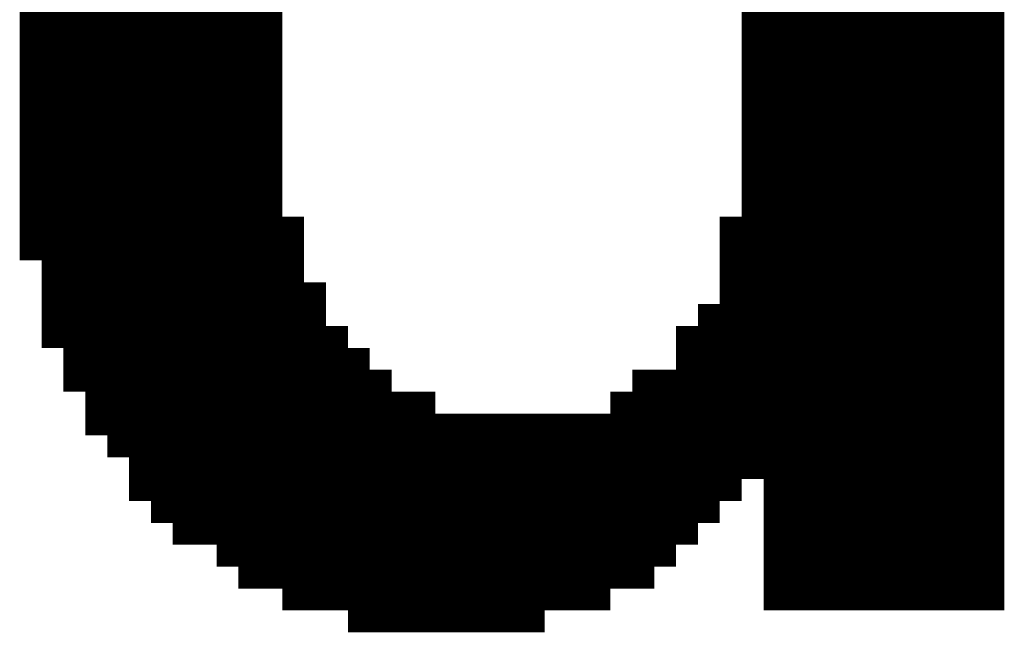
# Model space of a CAD drawing. Extents: x 63 to 129, y -4 to 99.
# Tile 22 of 69: x 80.468 to 81.611, y 3.569 to 4.28. Entities that reach past the tile are written whole.
import ezdxf

# ---------------------------------------------------------------- set-up
doc = ezdxf.new("R2010")
doc.units = 0
doc.layers.get('0').update_dxf_attribs({"linetype": 'CONTINUOUS'})
doc.layers.add('2D_LINE_29', color=112, linetype='CONTINUOUS')

# ---------------------------------------------------------------- blocks, each defined once
blk = doc.blocks.new('SMOOTH_0$0254')
at = {"const_width": 0.0127}
blk.add_lwpolyline([(-0.00635, 0, 1), (0.00635, 0, 1)], format="xyb", close=True, dxfattribs=at)
blk = doc.blocks.new('DRAWING_274')
at = {"layer": '2D_LINE_29', "const_width": 0.0254}
for points in [[(-6.731, -1.651), (-6.731, -1.6764), (-6.731, -1.7018), (-6.731, -1.7272), (-6.731, -1.7526), (-6.731, -1.778), (-6.731, -1.8034), (-6.731, -1.8288), (-6.731, -1.8542), (-6.731, -1.8796), (-6.731, -1.905), (-6.731, -1.9304), (-6.731, -1.9558), (-6.731, -1.9812), (-6.731, -2.0066), (-6.731, -2.032), (-6.731, -2.0574), (-6.731, -2.0828), (-6.731, -2.1082), (-6.731, -2.1336), (-6.731, -2.159), (-6.731, -2.1844), (-6.731, -2.2098), (-6.731, -2.2352), (-6.731, -2.2606), (-6.731, -2.286), (-6.731, -2.3114), (-6.731, -2.3368), (-6.7564, -2.3368), (-6.7818, -2.3368), (-6.8072, -2.3368), (-6.8326, -2.3368), (-6.858, -2.3368), (-6.8834, -2.3368), (-6.9088, -2.3368), (-6.9342, -2.3368), (-6.9596, -2.3368), (-6.985, -2.3368), (-6.985, -2.3114), (-6.985, -2.286), (-6.985, -2.2606), (-6.985, -2.2352), (-6.985, -2.2098), (-6.985, -2.1844), (-6.985, -2.159), (-6.985, -2.1336), (-6.985, -2.1082), (-6.985, -2.0828), (-6.985, -2.0574), (-6.985, -2.032), (-6.985, -2.0066), (-6.985, -1.9812), (-6.985, -1.9558), (-6.985, -1.9304), (-6.985, -1.905), (-6.985, -1.8796), (-6.985, -1.8542), (-6.985, -1.8288), (-6.985, -1.8034), (-6.985, -1.778), (-6.985, -1.7526), (-6.985, -1.7272), (-6.985, -1.7018), (-6.985, -1.6764), (-6.985, -1.651)], [(-6.7056, -1.651), (-6.7056, -1.6764), (-6.7056, -1.7018), (-6.7056, -1.7272), (-6.7056, -1.7526), (-6.7056, -1.778), (-6.7056, -1.8034), (-6.7056, -1.8288), (-6.7056, -1.8542), (-6.7056, -1.8796), (-6.7056, -1.905), (-6.7056, -1.9304), (-6.7056, -1.9558), (-6.7056, -1.9812), (-6.7056, -2.0066), (-6.7056, -2.032), (-6.7056, -2.0574), (-6.7056, -2.0828), (-6.7056, -2.1082), (-6.7056, -2.1336), (-6.7056, -2.159), (-6.7056, -2.1844)], [(-6.9596, -2.3368), (-6.9596, -2.3114), (-6.9596, -2.286), (-6.9596, -2.2606), (-6.9596, -2.2352), (-6.9596, -2.2098), (-6.9596, -2.1844), (-6.9596, -2.159), (-6.9596, -2.1336), (-6.9596, -2.1082), (-6.9596, -2.0828), (-6.9596, -2.0574), (-6.9596, -2.032), (-6.9596, -2.0066), (-6.9596, -1.9812), (-6.9596, -1.9558), (-6.9596, -1.9304), (-6.9596, -1.905), (-6.9596, -1.8796), (-6.9596, -1.8542), (-6.9596, -1.8288), (-6.9596, -1.8034), (-6.9596, -1.778), (-6.9596, -1.7526), (-6.9596, -1.7272), (-6.9596, -1.7018), (-6.9596, -1.6764), (-6.9596, -1.651)], [(-6.9342, -2.3368), (-6.9342, -2.3114), (-6.9342, -2.286), (-6.9342, -2.2606), (-6.9342, -2.2352), (-6.9342, -2.2098), (-6.9342, -2.1844), (-6.9342, -2.159), (-6.9342, -2.1336), (-6.9342, -2.1082), (-6.9342, -2.0828), (-6.9342, -2.0574), (-6.9342, -2.032), (-6.9342, -2.0066), (-6.9342, -1.9812), (-6.9342, -1.9558), (-6.9342, -1.9304), (-6.9342, -1.905), (-6.9342, -1.8796), (-6.9342, -1.8542), (-6.9342, -1.8288), (-6.9342, -1.8034), (-6.9342, -1.778), (-6.9342, -1.7526), (-6.9342, -1.7272), (-6.9342, -1.7018), (-6.9342, -1.6764), (-6.9342, -1.651)], [(-6.9088, -2.3368), (-6.9088, -2.3114), (-6.9088, -2.286), (-6.9088, -2.2606), (-6.9088, -2.2352), (-6.9088, -2.2098), (-6.9088, -2.1844), (-6.9088, -2.159), (-6.9088, -2.1336), (-6.9088, -2.1082), (-6.9088, -2.0828), (-6.9088, -2.0574), (-6.9088, -2.032), (-6.9088, -2.0066), (-6.9088, -1.9812), (-6.9088, -1.9558), (-6.9088, -1.9304), (-6.9088, -1.905), (-6.9088, -1.8796), (-6.9088, -1.8542), (-6.9088, -1.8288), (-6.9088, -1.8034), (-6.9088, -1.778), (-6.9088, -1.7526), (-6.9088, -1.7272), (-6.9088, -1.7018), (-6.9088, -1.6764), (-6.9088, -1.651)], [(-6.8834, -2.3368), (-6.8834, -2.3114), (-6.8834, -2.286), (-6.8834, -2.2606), (-6.8834, -2.2352), (-6.8834, -2.2098), (-6.8834, -2.1844), (-6.8834, -2.159), (-6.8834, -2.1336), (-6.8834, -2.1082), (-6.8834, -2.0828), (-6.8834, -2.0574), (-6.8834, -2.032), (-6.8834, -2.0066), (-6.8834, -1.9812), (-6.8834, -1.9558), (-6.8834, -1.9304), (-6.8834, -1.905), (-6.8834, -1.8796), (-6.8834, -1.8542), (-6.8834, -1.8288), (-6.8834, -1.8034), (-6.8834, -1.778), (-6.8834, -1.7526), (-6.8834, -1.7272), (-6.8834, -1.7018), (-6.8834, -1.6764), (-6.8834, -1.651)], [(-6.858, -2.3368), (-6.858, -2.3114), (-6.858, -2.286), (-6.858, -2.2606), (-6.858, -2.2352), (-6.858, -2.2098), (-6.858, -2.1844), (-6.858, -2.159), (-6.858, -2.1336), (-6.858, -2.1082), (-6.858, -2.0828), (-6.858, -2.0574), (-6.858, -2.032), (-6.858, -2.0066), (-6.858, -1.9812), (-6.858, -1.9558), (-6.858, -1.9304), (-6.858, -1.905), (-6.858, -1.8796), (-6.858, -1.8542), (-6.858, -1.8288), (-6.858, -1.8034), (-6.858, -1.778), (-6.858, -1.7526), (-6.858, -1.7272), (-6.858, -1.7018), (-6.858, -1.6764), (-6.858, -1.651)], [(-6.8326, -2.3368), (-6.8326, -2.3114), (-6.8326, -2.286), (-6.8326, -2.2606), (-6.8326, -2.2352), (-6.8326, -2.2098), (-6.8326, -2.1844), (-6.8326, -2.159), (-6.8326, -2.1336), (-6.8326, -2.1082), (-6.8326, -2.0828), (-6.8326, -2.0574), (-6.8326, -2.032), (-6.8326, -2.0066), (-6.8326, -1.9812), (-6.8326, -1.9558), (-6.8326, -1.9304), (-6.8326, -1.905), (-6.8326, -1.8796), (-6.8326, -1.8542), (-6.8326, -1.8288), (-6.8326, -1.8034), (-6.8326, -1.778), (-6.8326, -1.7526), (-6.8326, -1.7272), (-6.8326, -1.7018), (-6.8326, -1.6764), (-6.8326, -1.651)], [(-6.8072, -2.3368), (-6.8072, -2.3114), (-6.8072, -2.286), (-6.8072, -2.2606), (-6.8072, -2.2352), (-6.8072, -2.2098), (-6.8072, -2.1844), (-6.8072, -2.159), (-6.8072, -2.1336), (-6.8072, -2.1082), (-6.8072, -2.0828), (-6.8072, -2.0574), (-6.8072, -2.032), (-6.8072, -2.0066), (-6.8072, -1.9812), (-6.8072, -1.9558), (-6.8072, -1.9304), (-6.8072, -1.905), (-6.8072, -1.8796), (-6.8072, -1.8542), (-6.8072, -1.8288), (-6.8072, -1.8034), (-6.8072, -1.778), (-6.8072, -1.7526), (-6.8072, -1.7272), (-6.8072, -1.7018), (-6.8072, -1.6764), (-6.8072, -1.651)], [(-6.7818, -2.3368), (-6.7818, -2.3114), (-6.7818, -2.286), (-6.7818, -2.2606), (-6.7818, -2.2352), (-6.7818, -2.2098), (-6.7818, -2.1844), (-6.7818, -2.159), (-6.7818, -2.1336), (-6.7818, -2.1082), (-6.7818, -2.0828), (-6.7818, -2.0574), (-6.7818, -2.032), (-6.7818, -2.0066), (-6.7818, -1.9812), (-6.7818, -1.9558), (-6.7818, -1.9304), (-6.7818, -1.905), (-6.7818, -1.8796), (-6.7818, -1.8542), (-6.7818, -1.8288), (-6.7818, -1.8034), (-6.7818, -1.778), (-6.7818, -1.7526), (-6.7818, -1.7272), (-6.7818, -1.7018), (-6.7818, -1.6764), (-6.7818, -1.651)], [(-6.7564, -2.3368), (-6.7564, -2.3114), (-6.7564, -2.286), (-6.7564, -2.2606), (-6.7564, -2.2352), (-6.7564, -2.2098), (-6.7564, -2.1844), (-6.7564, -2.159), (-6.7564, -2.1336), (-6.7564, -2.1082), (-6.7564, -2.0828), (-6.7564, -2.0574), (-6.7564, -2.032), (-6.7564, -2.0066), (-6.7564, -1.9812), (-6.7564, -1.9558), (-6.7564, -1.9304), (-6.7564, -1.905), (-6.7564, -1.8796), (-6.7564, -1.8542), (-6.7564, -1.8288), (-6.7564, -1.8034), (-6.7564, -1.778), (-6.7564, -1.7526), (-6.7564, -1.7272), (-6.7564, -1.7018), (-6.7564, -1.6764), (-6.7564, -1.651)], [(-5.8674, -1.651), (-5.8674, -1.6764), (-5.8674, -1.7018), (-5.8674, -1.7272), (-5.8674, -1.7526), (-5.8674, -1.778), (-5.8674, -1.8034), (-5.8674, -1.8288), (-5.8674, -1.8542), (-5.8674, -1.8796), (-5.8674, -1.905), (-5.8674, -1.9304), (-5.8928, -1.9304), (-5.8928, -1.9558), (-5.8928, -1.9812), (-5.8928, -2.0066), (-5.8928, -2.032), (-5.9182, -2.032), (-5.9436, -2.032), (-5.969, -2.032), (-5.9944, -2.032), (-6.0198, -2.032), (-6.0452, -2.032), (-6.0706, -2.032), (-6.096, -2.032), (-6.1214, -2.032), (-6.1468, -2.032), (-6.1722, -2.032), (-6.1722, -2.0574), (-6.1976, -2.0574), (-6.223, -2.0574), (-6.223, -2.0828), (-6.2484, -2.0828), (-6.2484, -2.1082), (-6.2738, -2.1082), (-6.2738, -2.1336), (-6.2992, -2.1336), (-6.3246, -2.1336), (-6.5532, -2.1336), (-6.5786, -2.1336), (-6.5786, -2.1082), (-6.604, -2.1082), (-6.6294, -2.1082), (-6.6294, -2.0828), (-6.6548, -2.0828), (-6.6802, -2.0828), (-6.6802, -2.0574), (-6.7056, -2.0574), (-6.731, -2.0574), (-6.7564, -2.0574), (-6.7818, -2.0574), (-6.8072, -2.0574), (-6.8326, -2.0574), (-6.858, -2.0574), (-6.8834, -2.0574), (-6.9088, -2.0574), (-6.9342, -2.0574), (-6.9596, -2.0574), (-6.985, -2.0574)], [(-5.9182, -1.651), (-5.9182, -1.6764), (-5.9182, -1.7018), (-5.9182, -1.7272), (-5.9182, -1.7526), (-5.9182, -1.778), (-5.9182, -1.8034), (-5.9182, -1.8288), (-5.9182, -1.8542), (-5.9182, -1.8796), (-5.9182, -1.905), (-5.9182, -1.9304), (-5.9182, -1.9558), (-5.9182, -1.9812), (-5.9182, -2.0066), (-5.9182, -2.032), (-5.9182, -2.0574), (-5.9182, -2.0828), (-5.9436, -2.0828), (-5.969, -2.0828), (-5.9944, -2.0828), (-6.0198, -2.0828), (-6.0452, -2.0828), (-6.0706, -2.0828), (-6.096, -2.0828), (-6.1214, -2.0828), (-6.1468, -2.0828), (-6.1722, -2.0828), (-6.1722, -2.1082), (-6.1976, -2.1082), (-6.223, -2.1082), (-6.223, -2.1336), (-6.2484, -2.1336), (-6.2484, -2.159), (-6.2738, -2.159), (-6.2738, -2.1844), (-6.2992, -2.1844), (-6.3246, -2.1844), (-6.35, -2.1844), (-6.3754, -2.1844), (-6.4008, -2.1844), (-6.4262, -2.1844), (-6.4516, -2.1844), (-6.477, -2.1844), (-6.5024, -2.1844), (-6.5278, -2.1844), (-6.5532, -2.1844), (-6.5786, -2.1844), (-6.5786, -2.159), (-6.604, -2.159), (-6.6294, -2.159), (-6.6294, -2.1336), (-6.6548, -2.1336), (-6.6802, -2.1336), (-6.6802, -2.1082), (-6.7056, -2.1082), (-6.731, -2.1082), (-6.7564, -2.1082), (-6.7818, -2.1082), (-6.8072, -2.1082), (-6.8326, -2.1082), (-6.858, -2.1082), (-6.8834, -2.1082), (-6.9088, -2.1082), (-6.9342, -2.1082), (-6.9596, -2.1082), (-6.985, -2.1082)], [(-5.9436, -1.651), (-5.9436, -1.6764), (-5.9436, -1.7018), (-5.9436, -1.7272), (-5.9436, -1.7526), (-5.9436, -1.778), (-5.9436, -1.8034), (-5.9436, -1.8288), (-5.9436, -1.8542), (-5.9436, -1.8796), (-5.9436, -1.905), (-5.9436, -1.9304), (-5.9436, -1.9558), (-5.9436, -1.9812), (-5.9436, -2.0066), (-5.9436, -2.032), (-5.9436, -2.0574), (-5.9436, -2.0828), (-5.9436, -2.1082), (-5.9436, -2.1336), (-5.969, -2.1336), (-5.969, -2.159), (-5.9944, -2.159), (-6.0198, -2.159), (-6.0452, -2.159), (-6.0706, -2.159), (-6.096, -2.159), (-6.1214, -2.159), (-6.1468, -2.159), (-6.1722, -2.159), (-6.1722, -2.1844), (-6.1976, -2.1844), (-6.223, -2.1844), (-6.223, -2.2098), (-6.2484, -2.2098), (-6.2484, -2.2352), (-6.2738, -2.2352), (-6.2738, -2.2606), (-6.2992, -2.2606), (-6.3246, -2.2606), (-6.35, -2.2606), (-6.3754, -2.2606), (-6.4008, -2.2606), (-6.4262, -2.2606), (-6.4516, -2.2606), (-6.477, -2.2606), (-6.5024, -2.2606), (-6.5278, -2.2606), (-6.5532, -2.2606), (-6.5786, -2.2606), (-6.5786, -2.2352), (-6.604, -2.2352), (-6.6294, -2.2352), (-6.6548, -2.2352), (-6.6548, -2.2098), (-6.6802, -2.2098), (-6.6802, -2.1844), (-6.7056, -2.1844), (-6.731, -2.1844), (-6.7564, -2.1844), (-6.7818, -2.1844), (-6.8072, -2.1844), (-6.8326, -2.1844), (-6.858, -2.1844), (-6.8834, -2.1844), (-6.9088, -2.1844), (-6.9342, -2.1844), (-6.9596, -2.1844), (-6.985, -2.1844)], [(-6.2738, -2.3622), (-6.2484, -2.3622), (-6.2484, -2.3368), (-6.2484, -2.3114), (-6.223, -2.3114), (-6.223, -2.286), (-6.1976, -2.286), (-6.1722, -2.286), (-6.1722, -2.2606), (-6.1468, -2.2606), (-6.1214, -2.2606), (-6.096, -2.2606), (-6.096, -2.2352), (-6.096, -2.2098), (-6.096, -2.1844), (-6.096, -2.159), (-6.096, -2.1336), (-6.096, -2.1082), (-6.096, -2.0828), (-6.096, -2.0574), (-6.096, -2.032), (-6.096, -2.0066), (-6.096, -1.9812), (-6.096, -1.9558), (-6.096, -1.9304), (-6.096, -1.905), (-6.096, -1.8796), (-6.096, -1.8542), (-6.096, -1.8288), (-6.096, -1.8034), (-6.096, -1.778), (-6.096, -1.7526), (-6.096, -1.7272), (-6.096, -1.7018), (-6.096, -1.6764), (-6.096, -1.651)], [(-6.223, -2.3368), (-6.1976, -2.3368), (-6.1722, -2.3368), (-6.1722, -2.3114), (-6.1722, -2.286), (-6.1468, -2.286), (-6.1214, -2.286), (-6.1214, -2.2606), (-6.1214, -2.2352), (-6.1214, -2.2098), (-6.1214, -2.1844), (-6.1214, -2.159), (-6.1214, -2.1336), (-6.1214, -2.1082), (-6.1214, -2.0828), (-6.1214, -2.0574), (-6.1214, -2.032), (-6.1214, -2.0066), (-6.1214, -1.9812), (-6.1214, -1.9558), (-6.1214, -1.9304), (-6.1214, -1.905), (-6.1214, -1.8796), (-6.1214, -1.8542), (-6.1214, -1.8288), (-6.1214, -1.8034), (-6.1214, -1.778), (-6.1214, -1.7526), (-6.1214, -1.7272), (-6.1214, -1.7018), (-6.1214, -1.6764), (-6.1214, -1.651)], [(-5.969, -1.651), (-5.969, -1.6764), (-5.969, -1.7018), (-5.969, -1.7272), (-5.969, -1.7526), (-5.969, -1.778), (-5.969, -1.8034), (-5.969, -1.8288), (-5.969, -1.8542), (-5.969, -1.8796), (-5.969, -1.905), (-5.969, -1.9304), (-5.969, -1.9558), (-5.969, -1.9812), (-5.969, -2.0066), (-5.969, -2.032), (-5.969, -2.0574), (-5.969, -2.0828), (-5.969, -2.1082), (-5.969, -2.1336), (-5.9944, -2.1336), (-6.0198, -2.1336), (-6.0452, -2.1336), (-6.0706, -2.1336), (-6.096, -2.1336), (-6.1214, -2.1336), (-6.1468, -2.1336), (-6.1722, -2.1336), (-6.1722, -2.159), (-6.1976, -2.159), (-6.223, -2.159), (-6.223, -2.1844), (-6.2484, -2.1844), (-6.2484, -2.2098), (-6.2738, -2.2098), (-6.2738, -2.2352), (-6.2992, -2.2352), (-6.3246, -2.2352), (-6.35, -2.2352), (-6.3754, -2.2352), (-6.4008, -2.2352), (-6.4262, -2.2352), (-6.4516, -2.2352), (-6.477, -2.2352), (-6.5024, -2.2352), (-6.5278, -2.2352), (-6.5532, -2.2352), (-6.5786, -2.2352), (-6.5786, -2.2098), (-6.604, -2.2098), (-6.6294, -2.2098), (-6.6294, -2.1844), (-6.6548, -2.1844), (-6.6802, -2.1844), (-6.6802, -2.159), (-6.7056, -2.159), (-6.731, -2.159), (-6.7564, -2.159), (-6.7818, -2.159), (-6.8072, -2.159), (-6.8326, -2.159), (-6.858, -2.159), (-6.8834, -2.159), (-6.9088, -2.159), (-6.9342, -2.159), (-6.9596, -2.159), (-6.985, -2.159)], [(-6.1468, -2.3114), (-6.1468, -2.286), (-6.1468, -2.2606), (-6.1468, -2.2352), (-6.1468, -2.2098), (-6.1468, -2.1844), (-6.1468, -2.159), (-6.1468, -2.1336), (-6.1468, -2.1082), (-6.1468, -2.0828), (-6.1468, -2.0574), (-6.1468, -2.032), (-6.1468, -2.0066), (-6.1468, -1.9812), (-6.1468, -1.9558), (-6.1468, -1.9304), (-6.1468, -1.905), (-6.1468, -1.8796), (-6.1468, -1.8542), (-6.1468, -1.8288), (-6.1468, -1.8034), (-6.1468, -1.778), (-6.1468, -1.7526), (-6.1468, -1.7272), (-6.1468, -1.7018), (-6.1468, -1.6764), (-6.1468, -1.651)], [(-5.9944, -1.651), (-5.9944, -1.6764), (-5.9944, -1.7018), (-5.9944, -1.7272), (-5.9944, -1.7526), (-5.9944, -1.778), (-5.9944, -1.8034), (-5.9944, -1.8288), (-5.9944, -1.8542), (-5.9944, -1.8796), (-5.9944, -1.905), (-5.9944, -1.9304), (-5.9944, -1.9558), (-5.9944, -1.9812), (-5.9944, -2.0066), (-5.9944, -2.032), (-5.9944, -2.0574), (-5.9944, -2.0828), (-5.9944, -2.1082), (-5.9944, -2.1336), (-5.9944, -2.159), (-5.9944, -2.1844), (-5.9944, -2.2098), (-6.0198, -2.2098), (-6.0198, -2.2352), (-6.0452, -2.2352), (-6.0452, -2.2606), (-6.0706, -2.2606), (-6.096, -2.2606), (-6.096, -2.286), (-6.1214, -2.286), (-6.1214, -2.3114), (-6.1468, -2.3114), (-6.1722, -2.3114), (-6.1976, -2.3114), (-6.223, -2.3114), (-6.223, -2.3368), (-6.2484, -2.3368), (-6.2738, -2.3368), (-6.2738, -2.3622), (-6.2992, -2.3622), (-6.3246, -2.3622), (-6.35, -2.3622), (-6.3754, -2.3622), (-6.4008, -2.3622), (-6.4262, -2.3622), (-6.4516, -2.3622), (-6.4516, -2.3368), (-6.4516, -2.3114), (-6.4516, -2.286), (-6.4516, -2.2606), (-6.4516, -2.2352), (-6.4516, -2.2098), (-6.4516, -2.1844), (-6.4516, -2.159), (-6.4516, -2.1336)], [(-6.0198, -1.651), (-6.0198, -1.6764), (-6.0198, -1.7018), (-6.0198, -1.7272), (-6.0198, -1.7526), (-6.0198, -1.778), (-6.0198, -1.8034), (-6.0198, -1.8288), (-6.0198, -1.8542), (-6.0198, -1.8796), (-6.0198, -1.905), (-6.0198, -1.9304), (-6.0198, -1.9558), (-6.0198, -1.9812), (-6.0198, -2.0066), (-6.0198, -2.032), (-6.0198, -2.0574), (-6.0198, -2.0828), (-6.0198, -2.1082), (-6.0198, -2.1336), (-6.0198, -2.159), (-6.0198, -2.1844), (-6.0198, -2.2098), (-6.0452, -2.2098), (-6.0706, -2.2098), (-6.096, -2.2098), (-6.1214, -2.2098), (-6.1468, -2.2098), (-6.1722, -2.2098), (-6.1722, -2.2352), (-6.1976, -2.2352), (-6.223, -2.2352), (-6.223, -2.2606), (-6.2484, -2.2606), (-6.2484, -2.286), (-6.2738, -2.286), (-6.2738, -2.3114), (-6.2992, -2.3114), (-6.3246, -2.3114), (-6.35, -2.3114), (-6.3754, -2.3114), (-6.4008, -2.3114), (-6.4262, -2.3114), (-6.4516, -2.3114), (-6.477, -2.3114), (-6.5024, -2.3114), (-6.5278, -2.3114), (-6.5532, -2.3114), (-6.5786, -2.3114), (-6.5786, -2.286), (-6.604, -2.286), (-6.604, -2.2606), (-6.6294, -2.2606), (-6.6294, -2.2352), (-6.6294, -2.2098), (-6.6548, -2.2098), (-6.6548, -2.1844), (-6.6548, -2.159), (-6.6548, -2.1336), (-6.6548, -2.1082), (-6.6548, -2.0828), (-6.6548, -2.0574), (-6.6548, -2.032), (-6.6548, -2.0066), (-6.6802, -2.0066), (-6.6802, -1.9812), (-6.6802, -1.9558), (-6.6802, -1.9304), (-6.6802, -1.905), (-6.7056, -1.905), (-6.731, -1.905), (-6.7564, -1.905), (-6.7818, -1.905), (-6.8072, -1.905), (-6.8326, -1.905), (-6.858, -1.905), (-6.8834, -1.905), (-6.9088, -1.905), (-6.9342, -1.905), (-6.9596, -1.905), (-6.985, -1.905)], [(-6.0452, -1.651), (-6.0452, -1.6764), (-6.0452, -1.7018), (-6.0452, -1.7272), (-6.0452, -1.7526), (-6.0452, -1.778), (-6.0452, -1.8034), (-6.0452, -1.8288), (-6.0452, -1.8542), (-6.0452, -1.8796), (-6.0452, -1.905), (-6.0452, -1.9304), (-6.0452, -1.9558), (-6.0452, -1.9812), (-6.0452, -2.0066), (-6.0452, -2.032), (-6.0452, -2.0574), (-6.0452, -2.0828), (-6.0452, -2.1082), (-6.0452, -2.1336), (-6.0452, -2.159), (-6.0452, -2.1844), (-6.0452, -2.2098), (-6.0452, -2.2352), (-6.0706, -2.2352), (-6.096, -2.2352), (-6.1214, -2.2352), (-6.1468, -2.2352), (-6.1722, -2.2352), (-6.1722, -2.2606), (-6.1976, -2.2606), (-6.223, -2.2606), (-6.223, -2.286), (-6.2484, -2.286), (-6.2484, -2.3114), (-6.2738, -2.3114), (-6.2738, -2.3368), (-6.2992, -2.3368), (-6.3246, -2.3368), (-6.35, -2.3368), (-6.3754, -2.3368), (-6.4008, -2.3368), (-6.4262, -2.3368), (-6.4516, -2.3368), (-6.477, -2.3368), (-6.5024, -2.3368), (-6.5278, -2.3368), (-6.5278, -2.3114), (-6.5278, -2.286), (-6.5278, -2.2606), (-6.5278, -2.2352), (-6.5278, -2.2098), (-6.5278, -2.1844), (-6.5278, -2.159), (-6.5278, -2.1336)], [(-6.0706, -2.2606), (-6.0706, -2.2352), (-6.0706, -2.2098), (-6.0706, -2.1844), (-6.0706, -2.159), (-6.0706, -2.1336), (-6.0706, -2.1082), (-6.0706, -2.0828), (-6.0706, -2.0574), (-6.0706, -2.032), (-6.0706, -2.0066), (-6.0706, -1.9812), (-6.0706, -1.9558), (-6.0706, -1.9304), (-6.0706, -1.905), (-6.0706, -1.8796), (-6.0706, -1.8542), (-6.0706, -1.8288), (-6.0706, -1.8034), (-6.0706, -1.778), (-6.0706, -1.7526), (-6.0706, -1.7272), (-6.0706, -1.7018), (-6.0706, -1.6764), (-6.0706, -1.651)], [(-5.8674, -1.6764), (-5.8928, -1.6764), (-5.8928, -1.651), (-5.9182, -1.651), (-5.9436, -1.651), (-5.969, -1.651), (-5.9944, -1.651), (-6.0198, -1.651), (-6.0452, -1.651), (-6.0706, -1.651), (-6.096, -1.651), (-6.1214, -1.651), (-6.1214, -1.6256), (-6.1468, -1.6256), (-6.1722, -1.6256)], [(-6.7056, -1.6764), (-6.731, -1.6764), (-6.7564, -1.6764), (-6.7818, -1.6764), (-6.8072, -1.6764), (-6.8326, -1.6764), (-6.858, -1.6764), (-6.8834, -1.6764), (-6.9088, -1.6764), (-6.9342, -1.6764), (-6.9596, -1.6764), (-6.985, -1.6764)], [(-5.8674, -1.7018), (-5.8928, -1.7018), (-5.8928, -1.6764), (-5.9182, -1.6764), (-5.9436, -1.6764), (-5.969, -1.6764), (-5.9944, -1.6764), (-6.0198, -1.6764), (-6.0452, -1.6764), (-6.0706, -1.6764), (-6.096, -1.6764), (-6.1214, -1.6764), (-6.1468, -1.6764)], [(-6.7056, -1.7018), (-6.731, -1.7018), (-6.7564, -1.7018), (-6.7818, -1.7018), (-6.8072, -1.7018), (-6.8326, -1.7018), (-6.858, -1.7018), (-6.8834, -1.7018), (-6.9088, -1.7018), (-6.9342, -1.7018), (-6.9596, -1.7018), (-6.985, -1.7018)], [(-5.8674, -1.7272), (-5.8928, -1.7272), (-5.8928, -1.7018), (-5.9182, -1.7018), (-5.9436, -1.7018), (-5.969, -1.7018), (-5.9944, -1.7018), (-6.0198, -1.7018), (-6.0452, -1.7018), (-6.0706, -1.7018), (-6.096, -1.7018), (-6.1214, -1.7018), (-6.1468, -1.7018)], [(-6.7056, -1.7272), (-6.731, -1.7272), (-6.7564, -1.7272), (-6.7818, -1.7272), (-6.8072, -1.7272), (-6.8326, -1.7272), (-6.858, -1.7272), (-6.8834, -1.7272), (-6.9088, -1.7272), (-6.9342, -1.7272), (-6.9596, -1.7272), (-6.985, -1.7272)], [(-5.8674, -1.7526), (-5.8928, -1.7526), (-5.8928, -1.7272), (-5.9182, -1.7272), (-5.9436, -1.7272), (-5.969, -1.7272), (-5.9944, -1.7272), (-6.0198, -1.7272), (-6.0452, -1.7272), (-6.0706, -1.7272), (-6.096, -1.7272), (-6.1214, -1.7272), (-6.1468, -1.7272)], [(-6.7056, -1.7526), (-6.731, -1.7526), (-6.7564, -1.7526), (-6.7818, -1.7526), (-6.8072, -1.7526), (-6.8326, -1.7526), (-6.858, -1.7526), (-6.8834, -1.7526), (-6.9088, -1.7526), (-6.9342, -1.7526), (-6.9596, -1.7526), (-6.985, -1.7526)], [(-5.8674, -1.778), (-5.8928, -1.778), (-5.8928, -1.7526), (-5.9182, -1.7526), (-5.9436, -1.7526), (-5.969, -1.7526), (-5.9944, -1.7526), (-6.0198, -1.7526), (-6.0452, -1.7526), (-6.0706, -1.7526), (-6.096, -1.7526), (-6.1214, -1.7526), (-6.1468, -1.7526)], [(-6.7056, -1.778), (-6.731, -1.778), (-6.7564, -1.778), (-6.7818, -1.778), (-6.8072, -1.778), (-6.8326, -1.778), (-6.858, -1.778), (-6.8834, -1.778), (-6.9088, -1.778), (-6.9342, -1.778), (-6.9596, -1.778), (-6.985, -1.778)], [(-5.8674, -1.8034), (-5.8928, -1.8034), (-5.8928, -1.778), (-5.9182, -1.778), (-5.9436, -1.778), (-5.969, -1.778), (-5.9944, -1.778), (-6.0198, -1.778), (-6.0452, -1.778), (-6.0706, -1.778), (-6.096, -1.778), (-6.1214, -1.778), (-6.1468, -1.778)], [(-6.7056, -1.8034), (-6.731, -1.8034), (-6.7564, -1.8034), (-6.7818, -1.8034), (-6.8072, -1.8034), (-6.8326, -1.8034), (-6.858, -1.8034), (-6.8834, -1.8034), (-6.9088, -1.8034), (-6.9342, -1.8034), (-6.9596, -1.8034), (-6.985, -1.8034)], [(-5.8674, -1.8288), (-5.8928, -1.8288), (-5.8928, -1.8034), (-5.9182, -1.8034), (-5.9436, -1.8034), (-5.969, -1.8034), (-5.9944, -1.8034), (-6.0198, -1.8034), (-6.0452, -1.8034), (-6.0706, -1.8034), (-6.096, -1.8034), (-6.1214, -1.8034), (-6.1468, -1.8034)], [(-6.7056, -1.8288), (-6.731, -1.8288), (-6.7564, -1.8288), (-6.7818, -1.8288), (-6.8072, -1.8288), (-6.8326, -1.8288), (-6.858, -1.8288), (-6.8834, -1.8288), (-6.9088, -1.8288), (-6.9342, -1.8288), (-6.9596, -1.8288), (-6.985, -1.8288)], [(-5.8674, -1.8542), (-5.8928, -1.8542), (-5.8928, -1.8288), (-5.9182, -1.8288), (-5.9436, -1.8288), (-5.969, -1.8288), (-5.9944, -1.8288), (-6.0198, -1.8288), (-6.0452, -1.8288), (-6.0706, -1.8288), (-6.096, -1.8288), (-6.1214, -1.8288), (-6.1468, -1.8288)], [(-6.7056, -1.8542), (-6.731, -1.8542), (-6.7564, -1.8542), (-6.7818, -1.8542), (-6.8072, -1.8542), (-6.8326, -1.8542), (-6.858, -1.8542), (-6.8834, -1.8542), (-6.9088, -1.8542), (-6.9342, -1.8542), (-6.9596, -1.8542), (-6.985, -1.8542)], [(-5.8674, -1.8796), (-5.8928, -1.8796), (-5.8928, -1.8542), (-5.9182, -1.8542), (-5.9436, -1.8542), (-5.969, -1.8542), (-5.9944, -1.8542), (-6.0198, -1.8542), (-6.0452, -1.8542), (-6.0706, -1.8542), (-6.096, -1.8542), (-6.1214, -1.8542), (-6.1468, -1.8542)], [(-6.7056, -1.8796), (-6.731, -1.8796), (-6.7564, -1.8796), (-6.7818, -1.8796), (-6.8072, -1.8796), (-6.8326, -1.8796), (-6.858, -1.8796), (-6.8834, -1.8796), (-6.9088, -1.8796), (-6.9342, -1.8796), (-6.9596, -1.8796), (-6.985, -1.8796)], [(-5.8674, -1.905), (-5.8928, -1.905), (-5.8928, -1.8796), (-5.9182, -1.8796), (-5.9436, -1.8796), (-5.969, -1.8796), (-5.9944, -1.8796), (-6.0198, -1.8796), (-6.0452, -1.8796), (-6.0706, -1.8796), (-6.096, -1.8796), (-6.1214, -1.8796), (-6.1468, -1.8796)], [(-6.1976, -2.3368), (-6.1976, -2.3114), (-6.1976, -2.286), (-6.1976, -2.2606), (-6.1976, -2.2352), (-6.1976, -2.2098), (-6.1976, -2.1844), (-6.1976, -2.159), (-6.1976, -2.1336), (-6.1976, -2.1082), (-6.1976, -2.0828), (-6.1976, -2.0574), (-6.1976, -2.032), (-6.1976, -2.0066), (-6.1976, -1.9812), (-6.1722, -1.9812), (-6.1722, -1.9558), (-6.1722, -1.9304), (-6.1722, -1.905), (-6.1468, -1.905), (-6.1214, -1.905), (-6.096, -1.905), (-6.0706, -1.905), (-6.0452, -1.905), (-6.0198, -1.905), (-5.9944, -1.905), (-5.969, -1.905), (-5.9436, -1.905), (-5.9182, -1.905), (-5.8928, -1.905), (-5.8928, -1.9304), (-5.9182, -1.9304), (-5.9436, -1.9304), (-5.969, -1.9304), (-5.9944, -1.9304), (-6.0198, -1.9304), (-6.0452, -1.9304), (-6.0706, -1.9304), (-6.096, -1.9304), (-6.1214, -1.9304), (-6.1468, -1.9304), (-6.1722, -1.9304)], [(-6.6802, -1.9304), (-6.7056, -1.9304), (-6.731, -1.9304), (-6.7564, -1.9304), (-6.7818, -1.9304), (-6.8072, -1.9304), (-6.8326, -1.9304), (-6.858, -1.9304), (-6.8834, -1.9304), (-6.9088, -1.9304), (-6.9342, -1.9304), (-6.9596, -1.9304), (-6.985, -1.9304)], [(-6.6802, -1.9558), (-6.7056, -1.9558), (-6.731, -1.9558), (-6.7564, -1.9558), (-6.7818, -1.9558), (-6.8072, -1.9558), (-6.8326, -1.9558), (-6.858, -1.9558), (-6.8834, -1.9558), (-6.9088, -1.9558), (-6.9342, -1.9558), (-6.9596, -1.9558), (-6.985, -1.9558)], [(-5.8928, -1.9558), (-5.9182, -1.9558), (-5.9436, -1.9558), (-5.969, -1.9558), (-5.9944, -1.9558), (-6.0198, -1.9558), (-6.0452, -1.9558), (-6.0706, -1.9558), (-6.096, -1.9558), (-6.1214, -1.9558), (-6.1468, -1.9558), (-6.1722, -1.9558)], [(-6.6802, -1.9812), (-6.7056, -1.9812), (-6.731, -1.9812), (-6.7564, -1.9812), (-6.7818, -1.9812), (-6.8072, -1.9812), (-6.8326, -1.9812), (-6.858, -1.9812), (-6.8834, -1.9812), (-6.9088, -1.9812), (-6.9342, -1.9812), (-6.9596, -1.9812), (-6.985, -1.9812)], [(-6.1976, -2.0066), (-6.1722, -2.0066), (-6.1722, -1.9812), (-6.1468, -1.9812), (-6.1214, -1.9812), (-6.096, -1.9812), (-6.0706, -1.9812), (-6.0452, -1.9812), (-6.0198, -1.9812), (-5.9944, -1.9812), (-5.969, -1.9812), (-5.9436, -1.9812), (-5.9182, -1.9812), (-5.8928, -1.9812)], [(-6.5532, -2.3114), (-6.5532, -2.286), (-6.5532, -2.2606), (-6.5532, -2.2352), (-6.5532, -2.2098), (-6.5532, -2.1844), (-6.5532, -2.159), (-6.5532, -2.1336), (-6.5532, -2.1082), (-6.5786, -2.1082), (-6.5786, -2.0828), (-6.6294, -2.0828), (-6.6294, -2.0574), (-6.6294, -2.032), (-6.6548, -2.032), (-6.6802, -2.032), (-6.6802, -2.0066), (-6.7056, -2.0066), (-6.731, -2.0066), (-6.7564, -2.0066), (-6.7818, -2.0066), (-6.8072, -2.0066), (-6.8326, -2.0066), (-6.858, -2.0066), (-6.8834, -2.0066), (-6.9088, -2.0066), (-6.9342, -2.0066), (-6.9596, -2.0066), (-6.985, -2.0066)], [(-6.3246, -2.3622), (-6.3246, -2.3368), (-6.3246, -2.3114), (-6.3246, -2.286), (-6.3246, -2.2606), (-6.3246, -2.2352), (-6.3246, -2.2098), (-6.3246, -2.1844), (-6.3246, -2.159), (-6.3246, -2.1336), (-6.3246, -2.1082), (-6.2738, -2.1082), (-6.2738, -2.0828), (-6.2484, -2.0828), (-6.2484, -2.0574), (-6.223, -2.0574), (-6.223, -2.032), (-6.1976, -2.032), (-6.1722, -2.032), (-6.1722, -2.0066), (-6.1468, -2.0066), (-6.1214, -2.0066), (-6.096, -2.0066), (-6.0706, -2.0066), (-6.0452, -2.0066), (-6.0198, -2.0066), (-5.9944, -2.0066), (-5.969, -2.0066), (-5.9436, -2.0066), (-5.9182, -2.0066), (-5.8928, -2.0066)], [(-6.6294, -2.0574), (-6.6548, -2.0574), (-6.6802, -2.0574), (-6.6802, -2.032), (-6.7056, -2.032), (-6.731, -2.032), (-6.7564, -2.032), (-6.7818, -2.032), (-6.8072, -2.032), (-6.8326, -2.032), (-6.858, -2.032), (-6.8834, -2.032), (-6.9088, -2.032), (-6.9342, -2.032), (-6.9596, -2.032), (-6.985, -2.032)], [(-5.9182, -2.0574), (-5.9436, -2.0574), (-5.969, -2.0574), (-5.9944, -2.0574), (-6.0198, -2.0574), (-6.0452, -2.0574), (-6.0706, -2.0574), (-6.096, -2.0574), (-6.1214, -2.0574), (-6.1468, -2.0574), (-6.1722, -2.0574), (-6.1722, -2.0828), (-6.1976, -2.0828), (-6.223, -2.0828), (-6.223, -2.1082), (-6.2484, -2.1082), (-6.2484, -2.1336), (-6.2738, -2.1336), (-6.2738, -2.159), (-6.2992, -2.159), (-6.3246, -2.159), (-6.35, -2.159), (-6.3754, -2.159), (-6.4008, -2.159), (-6.4262, -2.159), (-6.4516, -2.159), (-6.477, -2.159), (-6.5024, -2.159), (-6.5278, -2.159), (-6.5532, -2.159), (-6.5786, -2.159), (-6.5786, -2.1336), (-6.604, -2.1336), (-6.6294, -2.1336), (-6.6294, -2.1082), (-6.6548, -2.1082), (-6.6802, -2.1082), (-6.6802, -2.0828), (-6.7056, -2.0828), (-6.731, -2.0828), (-6.7564, -2.0828), (-6.7818, -2.0828), (-6.8072, -2.0828), (-6.8326, -2.0828), (-6.858, -2.0828), (-6.8834, -2.0828), (-6.9088, -2.0828), (-6.9342, -2.0828), (-6.9596, -2.0828), (-6.985, -2.0828)], [(-5.9944, -2.1844), (-6.0198, -2.1844), (-6.0452, -2.1844), (-6.0706, -2.1844), (-6.096, -2.1844), (-6.1214, -2.1844), (-6.1468, -2.1844), (-6.1722, -2.1844), (-6.1722, -2.2098), (-6.1976, -2.2098), (-6.223, -2.2098), (-6.223, -2.2352), (-6.2484, -2.2352), (-6.2484, -2.2606), (-6.2738, -2.2606), (-6.2738, -2.286), (-6.2992, -2.286), (-6.3246, -2.286), (-6.35, -2.286), (-6.3754, -2.286), (-6.4008, -2.286), (-6.4262, -2.286), (-6.4516, -2.286), (-6.477, -2.286), (-6.5024, -2.286), (-6.5278, -2.286), (-6.5532, -2.286), (-6.5786, -2.286), (-6.5786, -2.2606), (-6.604, -2.2606), (-6.604, -2.2352), (-6.604, -2.2098), (-6.604, -2.1844), (-6.604, -2.159), (-6.604, -2.1336), (-6.604, -2.1082), (-6.604, -2.0828)], [(-5.9436, -2.1082), (-5.969, -2.1082), (-5.9944, -2.1082), (-6.0198, -2.1082), (-6.0452, -2.1082), (-6.0706, -2.1082), (-6.096, -2.1082), (-6.1214, -2.1082), (-6.1468, -2.1082), (-6.1722, -2.1082), (-6.1722, -2.1336), (-6.1976, -2.1336), (-6.223, -2.1336), (-6.223, -2.159), (-6.2484, -2.159), (-6.2484, -2.1844), (-6.2738, -2.1844), (-6.2738, -2.2098), (-6.2992, -2.2098), (-6.3246, -2.2098), (-6.35, -2.2098), (-6.3754, -2.2098), (-6.4008, -2.2098), (-6.4262, -2.2098), (-6.4516, -2.2098), (-6.477, -2.2098), (-6.5024, -2.2098), (-6.5278, -2.2098), (-6.5532, -2.2098), (-6.5786, -2.2098), (-6.5786, -2.1844), (-6.604, -2.1844), (-6.6294, -2.1844), (-6.6294, -2.159), (-6.6548, -2.159), (-6.6802, -2.159), (-6.6802, -2.1336), (-6.7056, -2.1336), (-6.731, -2.1336), (-6.7564, -2.1336), (-6.7818, -2.1336), (-6.8072, -2.1336), (-6.8326, -2.1336), (-6.858, -2.1336), (-6.8834, -2.1336), (-6.9088, -2.1336), (-6.9342, -2.1336), (-6.9596, -2.1336), (-6.985, -2.1336)], [(-6.2992, -2.3622), (-6.2992, -2.3368), (-6.2992, -2.3114), (-6.2992, -2.286), (-6.2992, -2.2606), (-6.2992, -2.2352), (-6.2992, -2.2098), (-6.2992, -2.1844), (-6.2992, -2.159), (-6.2992, -2.1336), (-6.2992, -2.1082)], [(-6.5024, -2.3368), (-6.5024, -2.3114), (-6.5024, -2.286), (-6.5024, -2.2606), (-6.5024, -2.2352), (-6.5024, -2.2098), (-6.5024, -2.1844), (-6.5024, -2.159), (-6.5024, -2.1336)], [(-6.477, -2.3368), (-6.477, -2.3114), (-6.477, -2.286), (-6.477, -2.2606), (-6.477, -2.2352), (-6.477, -2.2098), (-6.477, -2.1844), (-6.477, -2.159), (-6.477, -2.1336)], [(-6.4262, -2.3622), (-6.4262, -2.3368), (-6.4262, -2.3114), (-6.4262, -2.286), (-6.4262, -2.2606), (-6.4262, -2.2352), (-6.4262, -2.2098), (-6.4262, -2.1844), (-6.4262, -2.159), (-6.4262, -2.1336)], [(-6.4008, -2.3622), (-6.4008, -2.3368), (-6.4008, -2.3114), (-6.4008, -2.286), (-6.4008, -2.2606), (-6.4008, -2.2352), (-6.4008, -2.2098), (-6.4008, -2.1844), (-6.4008, -2.159), (-6.4008, -2.1336)], [(-6.3754, -2.3622), (-6.3754, -2.3368), (-6.3754, -2.3114), (-6.3754, -2.286), (-6.3754, -2.2606), (-6.3754, -2.2352), (-6.3754, -2.2098), (-6.3754, -2.1844), (-6.3754, -2.159), (-6.3754, -2.1336)], [(-6.35, -2.3622), (-6.35, -2.3368), (-6.35, -2.3114), (-6.35, -2.286), (-6.35, -2.2606), (-6.35, -2.2352), (-6.35, -2.2098), (-6.35, -2.1844), (-6.35, -2.159), (-6.35, -2.1336)], [(-6.731, -2.2098), (-6.7564, -2.2098), (-6.7818, -2.2098), (-6.8072, -2.2098), (-6.8326, -2.2098), (-6.858, -2.2098), (-6.8834, -2.2098), (-6.9088, -2.2098), (-6.9342, -2.2098), (-6.9596, -2.2098), (-6.985, -2.2098)], [(-6.731, -2.2352), (-6.7564, -2.2352), (-6.7818, -2.2352), (-6.8072, -2.2352), (-6.8326, -2.2352), (-6.858, -2.2352), (-6.8834, -2.2352), (-6.9088, -2.2352), (-6.9342, -2.2352), (-6.9596, -2.2352), (-6.985, -2.2352)], [(-6.731, -2.2606), (-6.7564, -2.2606), (-6.7818, -2.2606), (-6.8072, -2.2606), (-6.8326, -2.2606), (-6.858, -2.2606), (-6.8834, -2.2606), (-6.9088, -2.2606), (-6.9342, -2.2606), (-6.9596, -2.2606), (-6.985, -2.2606)], [(-6.731, -2.286), (-6.7564, -2.286), (-6.7818, -2.286), (-6.8072, -2.286), (-6.8326, -2.286), (-6.858, -2.286), (-6.8834, -2.286), (-6.9088, -2.286), (-6.9342, -2.286), (-6.9596, -2.286), (-6.985, -2.286)], [(-6.731, -2.3114), (-6.7564, -2.3114), (-6.7818, -2.3114), (-6.8072, -2.3114), (-6.8326, -2.3114), (-6.858, -2.3114), (-6.8834, -2.3114), (-6.9088, -2.3114), (-6.9342, -2.3114), (-6.9596, -2.3114), (-6.985, -2.3114)]]:
    blk.add_lwpolyline(points, dxfattribs=at)
at = {"layer": '2D_LINE_29'}
for p in [(-6.731, -1.6764), (-6.7056, -1.6764), (-5.9182, -1.6764), (-5.8928, -1.6764), (-5.8928, -1.6764), (-5.8674, -1.6764), (-6.731, -1.7018), (-6.7056, -1.7018), (-5.9182, -1.7018), (-5.8928, -1.7018), (-5.8928, -1.7018), (-5.8674, -1.7018), (-6.731, -1.7272), (-6.7056, -1.7272), (-5.9182, -1.7272), (-5.8928, -1.7272), (-5.8928, -1.7272), (-5.8674, -1.7272), (-6.731, -1.7526), (-6.7056, -1.7526), (-5.9182, -1.7526), (-5.8928, -1.7526), (-5.8928, -1.7526), (-5.8674, -1.7526), (-6.731, -1.778), (-6.7056, -1.778), (-5.9182, -1.778), (-5.8928, -1.778), (-5.8928, -1.778), (-5.8674, -1.778), (-6.731, -1.8034), (-6.7056, -1.8034), (-5.9182, -1.8034), (-5.8928, -1.8034), (-5.8928, -1.8034), (-5.8674, -1.8034), (-6.731, -1.8288), (-6.7056, -1.8288), (-5.9182, -1.8288), (-5.8928, -1.8288), (-5.8928, -1.8288), (-5.8674, -1.8288), (-6.731, -1.8542), (-6.7056, -1.8542), (-5.9182, -1.8542), (-5.8928, -1.8542), (-5.8928, -1.8542), (-5.8674, -1.8542), (-6.731, -1.8796), (-6.7056, -1.8796), (-5.9182, -1.8796), (-5.8928, -1.8796), (-5.8928, -1.8796), (-5.8674, -1.8796), (-5.8928, -1.905), (-5.8674, -1.905), (-6.7056, -1.9304), (-6.6802, -1.9304), (-6.7056, -1.9558), (-6.6802, -1.9558), (-5.9182, -1.9558), (-5.8928, -1.9558), (-6.7056, -1.9812), (-6.6802, -1.9812), (-6.1722, -1.9812), (-6.1468, -1.9812), (-6.1976, -2.0066), (-6.1722, -2.0066), (-6.6548, -2.0574), (-6.6294, -2.0574), (-5.9436, -2.0574), (-5.9182, -2.0574), (-5.969, -2.1082), (-5.9436, -2.1082), (-6.0198, -2.1844), (-5.9944, -2.1844), (-6.7564, -2.2098), (-6.731, -2.2098), (-6.7564, -2.2352), (-6.731, -2.2352), (-6.0706, -2.2352), (-6.7564, -2.2606), (-6.731, -2.2606), (-6.0706, -2.2606), (-6.7564, -2.286), (-6.731, -2.286), (-6.5532, -2.286), (-6.1468, -2.286), (-6.9596, -2.3114), (-6.9342, -2.3114), (-6.9088, -2.3114), (-6.8834, -2.3114), (-6.858, -2.3114), (-6.8326, -2.3114), (-6.8072, -2.3114), (-6.7818, -2.3114), (-6.7564, -2.3114), (-6.7564, -2.3114), (-6.731, -2.3114), (-6.5532, -2.3114), (-6.5024, -2.3114), (-6.477, -2.3114), (-6.1976, -2.3114), (-6.1468, -2.3114), (-6.9596, -2.3368), (-6.9342, -2.3368), (-6.9088, -2.3368), (-6.8834, -2.3368), (-6.858, -2.3368), (-6.8326, -2.3368), (-6.8072, -2.3368), (-6.7818, -2.3368), (-6.7564, -2.3368), (-6.5024, -2.3368), (-6.477, -2.3368), (-6.4262, -2.3368), (-6.4008, -2.3368), (-6.3754, -2.3368), (-6.35, -2.3368), (-6.3246, -2.3368), (-6.2992, -2.3368), (-6.2484, -2.3368), (-6.223, -2.3368), (-6.1976, -2.3368), (-6.1976, -2.3368), (-6.4262, -2.3622), (-6.4008, -2.3622), (-6.3754, -2.3622), (-6.35, -2.3622), (-6.3246, -2.3622), (-6.2992, -2.3622), (-6.2738, -2.3622), (-6.2484, -2.3622)]:
    blk.add_blockref('SMOOTH_0$0254', p, dxfattribs=at)

msp = doc.modelspace()

# ---------------------------------------------------------------- block references
at = {"xscale": -1}
msp.add_blockref('DRAWING_274', (74.6134, 5.9436), dxfattribs=at)

doc.saveas('drawing.dxf')
